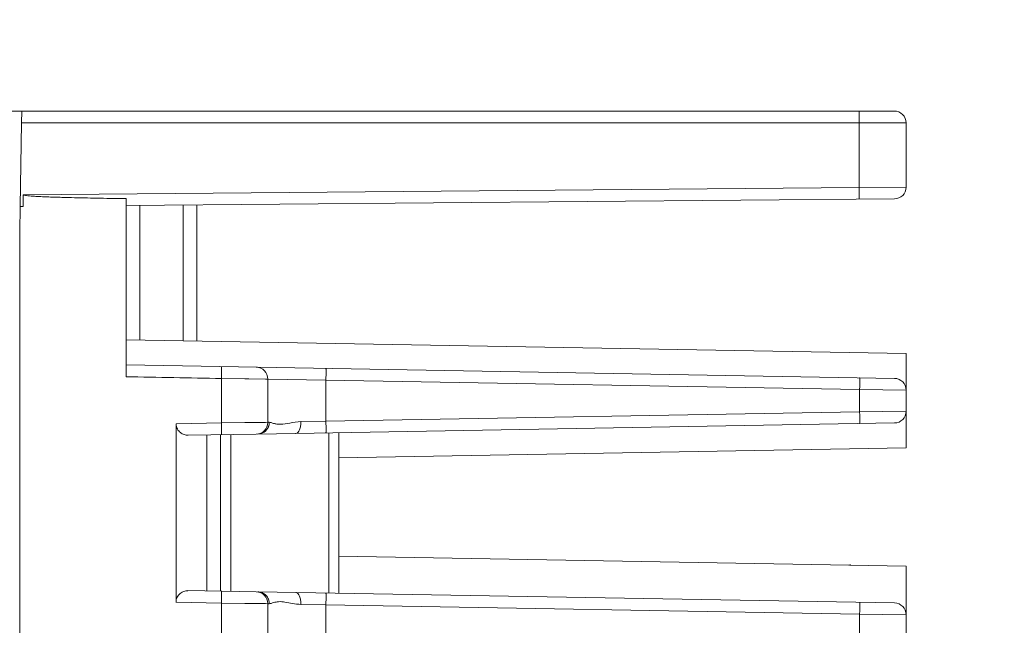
# Model space of a CAD drawing. Header units: millimetres. Extents: x -296 to 295, y -209 to 209.
# Tile 20 of 146: x -237 to -196, y -50 to -25. Entities that reach past the tile are written whole.
import ezdxf

# ---------------------------------------------------------------- set-up
doc = ezdxf.new("R2010")
doc.units = ezdxf.units.MM
doc.header["$MEASUREMENT"] = 0
doc.layers.add('layer 1', color=7, linetype='Continuous')

msp = doc.modelspace()

# ---------------------------------------------------------------- linework, layer by layer
at = {"layer": 'layer 1', "color": 1, "lineweight": 0}
msp.add_open_spline([(295.3283, 209.2747), (295.3283, 209.2747), (295.3283, -208.9236), (295.3283, -208.9236), (295.3283, -208.9236), (-296.1944, -208.9236), (-296.1944, -208.9236), (-296.1944, -208.9236), (-296.1944, 209.2747), (-296.1944, 209.2747), (-296.1944, 209.2747), (295.3283, 209.2747), (295.3283, 209.2747)], degree=3, knots=[0, 0, 0, 0, 0.25, 0.25, 0.25, 0.5, 0.5, 0.5, 0.75, 0.75, 0.75, 1, 1, 1, 1], dxfattribs=at)
at = {"layer": 'layer 1', "color": 5, "lineweight": 0}
msp.add_open_spline([(-281.2487, 194.7284), (-281.2487, 194.7284), (-281.2487, -197.0649), (-281.2487, -197.0649), (-281.2487, -197.0649), (283.3586, -197.0649), (283.3586, -197.0649)], degree=3, knots=[0, 0, 0, 0, 0.5, 0.5, 0.5, 1, 1, 1, 1], dxfattribs=at)
at = {"layer": 'layer 1', "lineweight": 9}
for points, knots in [([(-220.8043, 19.9914), (-220.8043, 21.1235), (-221.7221, 22.0413), (-222.8543, 22.0414), (-223.9865, 22.0414), (-224.9043, 21.1235), (-224.9043, 19.9914), (-224.9043, 18.8592), (-223.9865, 17.9414), (-222.8543, 17.9414), (-221.7221, 17.9413), (-220.8043, 18.8592), (-220.8043, 19.9913), (-220.8043, 74.3321), (-220.8043, -34.3494), (-220.8043, 19.9914)], [0, 0, 0, 0, 0.25, 0.25, 0.25, 0.5, 0.5, 0.5, 0.75, 0.75, 0.75, 1, 1, 1, 1.0001, 1.0001, 1.0001, 1.0001]), ([(-220.8043, 10.5914), (-220.8043, 11.7235), (-221.7221, 12.6413), (-222.8543, 12.6414), (-223.9865, 12.6414), (-224.9043, 11.7235), (-224.9043, 10.5914), (-224.9043, 9.4592), (-223.9865, 8.5414), (-222.8543, 8.5414), (-221.7221, 8.5413), (-220.8043, 9.4592), (-220.8043, 10.5913), (-220.8043, 64.9321), (-220.8043, -43.7494), (-220.8043, 10.5914)], [0, 0, 0, 0, 0.25, 0.25, 0.25, 0.5, 0.5, 0.5, 0.75, 0.75, 0.75, 1, 1, 1, 1.0001, 1.0001, 1.0001, 1.0001]), ([(-201.8368, -28.8886), (-201.8368, -28.8247), (-201.8369, -28.7608), (-201.8372, -28.6969), (-201.8373, -28.668), (-201.8374, -28.6391), (-201.8376, -28.6103), (-201.8377, -28.585), (-201.8379, -28.5597), (-201.8381, -28.5344), (-201.8383, -28.5137), (-201.8386, -28.4931), (-201.8388, -28.4723), (-201.8389, -28.4568), (-201.8391, -28.4412), (-201.8395, -28.4261), (-201.8397, -28.4207), (-201.8399, -28.4154), (-201.8399, -28.4096), (-201.84, -28.4055), (-201.8399, -28.4011), (-201.8404, -28.3978), (-201.8406, -28.3958), (-201.8411, -28.3942), (-201.8408, -28.3907), (-201.8407, -28.3895), (-201.8405, -28.3881), (-201.8412, -28.3884)], [0, 0, 0, 0, 0.1111111, 0.1111111, 0.1111111, 0.2222222, 0.2222222, 0.2222222, 0.3333333, 0.3333333, 0.3333333, 0.4444444, 0.4444444, 0.4444444, 0.5555556, 0.5555556, 0.5555556, 0.6666667, 0.6666667, 0.6666667, 0.7777778, 0.7777778, 0.7777778, 0.8888889, 0.8888889, 0.8888889, 1, 1, 1, 1]), ([(-199.8543, -28.8884), (-199.8543, -28.7557), (-199.907, -28.6286), (-200.0007, -28.5348), (-200.0945, -28.441), (-200.2217, -28.3884), (-200.3543, -28.3884)], [0, 0, 0, 0, 0.5, 0.5, 0.5, 1, 1, 1, 1]), ([(-201.8368, -32.1177), (-201.836, -32.1177), (-201.8363, -32.1164), (-201.8364, -32.1152), (-201.8369, -32.1119), (-201.8364, -32.1101), (-201.8361, -32.108), (-201.8356, -32.1045), (-201.8357, -32.1002), (-201.8358, -32.0961), (-201.8358, -32.0904), (-201.8356, -32.085), (-201.8355, -32.0796), (-201.8351, -32.0644), (-201.8352, -32.0489), (-201.8351, -32.0334), (-201.8351, -32.0126), (-201.835, -31.992), (-201.835, -31.9713), (-201.835, -31.9461), (-201.8351, -31.9208), (-201.8351, -31.8956), (-201.8352, -31.8667), (-201.8353, -31.8379), (-201.8355, -31.8091), (-201.8358, -31.7453), (-201.8363, -31.6815), (-201.8368, -31.6177)], [0, 0, 0, 0, 0.1111111, 0.1111111, 0.1111111, 0.2222222, 0.2222222, 0.2222222, 0.3333333, 0.3333333, 0.3333333, 0.4444444, 0.4444444, 0.4444444, 0.5555556, 0.5555556, 0.5555556, 0.6666667, 0.6666667, 0.6666667, 0.7777778, 0.7777778, 0.7777778, 0.8888889, 0.8888889, 0.8888889, 1, 1, 1, 1]), ([(-232.8543, -32.0891), (-233.2174, -32.0885), (-233.5805, -32.0821), (-233.9435, -32.0756), (-234.125, -32.0724), (-234.3066, -32.0692), (-234.4881, -32.0656), (-234.6696, -32.062), (-234.8511, -32.058), (-235.0326, -32.0537), (-235.2141, -32.0494), (-235.3956, -32.0447), (-235.577, -32.0394), (-235.6678, -32.0367), (-235.7585, -32.0339), (-235.8492, -32.0309), (-235.94, -32.0278), (-236.0307, -32.0246), (-236.1214, -32.0211), (-236.2121, -32.0176), (-236.3028, -32.0138), (-236.3935, -32.0096), (-236.4841, -32.0054), (-236.5748, -32.0008), (-236.6654, -31.9954), (-236.7107, -31.9927), (-236.756, -31.9898), (-236.8013, -31.9867), (-236.8466, -31.9835), (-236.8918, -31.9801), (-236.937, -31.976), (-236.9823, -31.9719), (-237.0276, -31.967), (-237.0724, -31.9616), (-237.0948, -31.9589), (-237.1171, -31.956), (-237.1397, -31.9514), (-237.1621, -31.9467), (-237.1848, -31.9404), (-237.2024, -31.9263)], [0, 0, 0, 0, 0.0769231, 0.0769231, 0.0769231, 0.1538462, 0.1538462, 0.1538462, 0.2307692, 0.2307692, 0.2307692, 0.3076923, 0.3076923, 0.3076923, 0.3846154, 0.3846154, 0.3846154, 0.4615385, 0.4615385, 0.4615385, 0.5384615, 0.5384615, 0.5384615, 0.6153846, 0.6153846, 0.6153846, 0.6923077, 0.6923077, 0.6923077, 0.7692308, 0.7692308, 0.7692308, 0.8461538, 0.8461538, 0.8461538, 0.9230769, 0.9230769, 0.9230769, 1, 1, 1, 1]), ([(-228.8189, -39.6976), (-228.8178, -39.6339), (-228.8169, -39.5702), (-228.8163, -39.5065), (-228.816, -39.4777), (-228.8157, -39.4489), (-228.8156, -39.4201), (-228.8154, -39.3949), (-228.8154, -39.3697), (-228.8153, -39.3445), (-228.8153, -39.3237), (-228.8153, -39.3028), (-228.8156, -39.2823), (-228.8159, -39.2671), (-228.8163, -39.252), (-228.8163, -39.2361), (-228.8163, -39.2304), (-228.8163, -39.2246), (-228.8168, -39.2196), (-228.8173, -39.216), (-228.818, -39.2128), (-228.8175, -39.2077), (-228.817, -39.2035), (-228.8158, -39.1981), (-228.819, -39.198)], [0, 0, 0, 0, 0.125, 0.125, 0.125, 0.25, 0.25, 0.25, 0.375, 0.375, 0.375, 0.5, 0.5, 0.5, 0.625, 0.625, 0.625, 0.75, 0.75, 0.75, 0.875, 0.875, 0.875, 1, 1, 1, 1]), ([(-224.3979, -39.2752), (-224.3947, -39.2752), (-224.3959, -39.2807), (-224.3964, -39.2848), (-224.3969, -39.2899), (-224.3962, -39.2931), (-224.3958, -39.2968), (-224.3952, -39.3018), (-224.3952, -39.3076), (-224.3952, -39.3133), (-224.3952, -39.3292), (-224.3948, -39.3442), (-224.3945, -39.3595), (-224.3942, -39.38), (-224.3943, -39.4008), (-224.3943, -39.4216), (-224.3944, -39.4469), (-224.3944, -39.4721), (-224.3945, -39.4973), (-224.3947, -39.5261), (-224.3949, -39.5549), (-224.3952, -39.5838), (-224.3959, -39.6476), (-224.3968, -39.7113), (-224.3979, -39.7751)], [0, 0, 0, 0, 0.125, 0.125, 0.125, 0.25, 0.25, 0.25, 0.375, 0.375, 0.375, 0.5, 0.5, 0.5, 0.625, 0.625, 0.625, 0.75, 0.75, 0.75, 0.875, 0.875, 0.875, 1, 1, 1, 1]), ([(-227.6613, -39.7129), (-227.6613, -39.7129), (-226.9503, -39.7223), (-226.9503, -39.7223), (-226.9503, -39.7223), (-226.8543, -39.7237), (-226.8543, -39.7237)], [0, 0, 0, 0, 0.5, 0.5, 0.5, 1, 1, 1, 1]), ([(-201.8194, -40.1692), (-201.8183, -40.1055), (-201.8174, -40.0418), (-201.8167, -39.978), (-201.8164, -39.9492), (-201.8162, -39.9203), (-201.816, -39.8916), (-201.8159, -39.8663), (-201.8158, -39.8412), (-201.8158, -39.8159), (-201.8157, -39.7951), (-201.8157, -39.7742), (-201.816, -39.7537), (-201.8162, -39.7384), (-201.8167, -39.7234), (-201.8167, -39.7074), (-201.8167, -39.7017), (-201.8166, -39.6959), (-201.8172, -39.6909), (-201.8176, -39.6873), (-201.8184, -39.6841), (-201.8178, -39.679), (-201.8174, -39.6748), (-201.8161, -39.6694), (-201.8194, -39.6693)], [0, 0, 0, 0, 0.125, 0.125, 0.125, 0.25, 0.25, 0.25, 0.375, 0.375, 0.375, 0.5, 0.5, 0.5, 0.625, 0.625, 0.625, 0.75, 0.75, 0.75, 0.875, 0.875, 0.875, 1, 1, 1, 1]), ([(-201.8194, -41.6074), (-201.8161, -41.6073), (-201.8174, -41.6019), (-201.8178, -41.5977), (-201.8184, -41.5927), (-201.8176, -41.5895), (-201.8172, -41.5858), (-201.8166, -41.5808), (-201.8167, -41.575), (-201.8167, -41.5693), (-201.8167, -41.5534), (-201.8162, -41.5384), (-201.816, -41.5231), (-201.8157, -41.5026), (-201.8157, -41.4818), (-201.8158, -41.461), (-201.8158, -41.4357), (-201.8159, -41.4105), (-201.816, -41.3853), (-201.8161, -41.3565), (-201.8164, -41.3277), (-201.8167, -41.2988), (-201.8174, -41.235), (-201.8183, -41.1713), (-201.8194, -41.1075)], [0, 0, 0, 0, 0.125, 0.125, 0.125, 0.25, 0.25, 0.25, 0.375, 0.375, 0.375, 0.5, 0.5, 0.5, 0.625, 0.625, 0.625, 0.75, 0.75, 0.75, 0.875, 0.875, 0.875, 1, 1, 1, 1]), ([(-230.7376, -41.612), (-230.7377, -41.6886), (-230.7192, -41.7664), (-230.6837, -41.8352), (-230.6527, -41.8954), (-230.6086, -41.9487), (-230.5558, -41.9901), (-230.5087, -42.027), (-230.4547, -42.0546), (-230.3976, -42.0738), (-230.3433, -42.0922), (-230.2863, -42.1031), (-230.2295, -42.1014)], [0, 0, 0, 0, 0.25, 0.25, 0.25, 0.5, 0.5, 0.5, 0.75, 0.75, 0.75, 1, 1, 1, 1]), ([(-228.8193, -42.0731), (-228.8168, -42.0746), (-228.8174, -42.0691), (-228.8178, -42.0645), (-228.8189, -42.05), (-228.8174, -42.0444), (-228.8166, -42.037), (-228.8153, -42.0248), (-228.8157, -42.0077), (-228.8159, -41.9916), (-228.8161, -41.9699), (-228.8158, -41.9503), (-228.8156, -41.9302), (-228.8155, -41.9056), (-228.8157, -41.8802), (-228.8159, -41.8551), (-228.8161, -41.8262), (-228.8163, -41.7977), (-228.8165, -41.769), (-228.8172, -41.7056), (-228.8181, -41.642), (-228.8192, -41.5784)], [0, 0, 0, 0, 0.1428571, 0.1428571, 0.1428571, 0.2857143, 0.2857143, 0.2857143, 0.4285714, 0.4285714, 0.4285714, 0.5714286, 0.5714286, 0.5714286, 0.7142857, 0.7142857, 0.7142857, 0.8571429, 0.8571429, 0.8571429, 1, 1, 1, 1]), ([(-226.8543, -41.553), (-226.8543, -41.553), (-226.9503, -41.5542), (-226.9503, -41.5542), (-226.9503, -41.5542), (-227.6613, -41.5634), (-227.6613, -41.5634)], [0, 0, 0, 0, 0.5, 0.5, 0.5, 1, 1, 1, 1]), ([(-226.8338, -41.7459), (-226.8272, -41.73), (-226.8214, -41.7137), (-226.8164, -41.6972), (-226.8021, -41.6501), (-226.7938, -41.6008), (-226.7939, -41.5518)], [0, 0, 0, 0, 0.5, 0.5, 0.5, 1, 1, 1, 1]), ([(-225.4589, -41.5238), (-225.6162, -41.5271), (-225.7718, -41.5547), (-225.9272, -41.5847), (-226.057, -41.6097), (-226.1868, -41.6364), (-226.3182, -41.6384), (-226.3716, -41.6392), (-226.4254, -41.636), (-226.4785, -41.6282), (-226.5237, -41.6215), (-226.5685, -41.6115), (-226.6123, -41.5992), (-226.6476, -41.5893), (-226.6823, -41.5779), (-226.7178, -41.5667), (-226.7427, -41.5589), (-226.768, -41.5512), (-226.7939, -41.5518)], [0, 0, 0, 0, 0.1666667, 0.1666667, 0.1666667, 0.3333333, 0.3333333, 0.3333333, 0.5, 0.5, 0.5, 0.6666667, 0.6666667, 0.6666667, 0.8333333, 0.8333333, 0.8333333, 1, 1, 1, 1]), ([(-225.6711, -42.0237), (-225.6002, -42.0225), (-225.5492, -41.9464), (-225.518, -41.876), (-225.4924, -41.818), (-225.4801, -41.7638), (-225.4717, -41.7071), (-225.4628, -41.6475), (-225.458, -41.585), (-225.4589, -41.5238)], [0, 0, 0, 0, 0.3333333, 0.3333333, 0.3333333, 0.6666667, 0.6666667, 0.6666667, 1, 1, 1, 1]), ([(-224.3979, -41.5016), (-224.3968, -41.5653), (-224.3959, -41.6291), (-224.3952, -41.6928), (-224.3949, -41.7216), (-224.3947, -41.7505), (-224.3945, -41.7793), (-224.3944, -41.8045), (-224.3944, -41.8296), (-224.3943, -41.855), (-224.3943, -41.8757), (-224.3942, -41.8966), (-224.3945, -41.9171), (-224.3948, -41.9324), (-224.3952, -41.9474), (-224.3952, -41.9634), (-224.3952, -41.9691), (-224.3952, -41.9749), (-224.3958, -41.9799), (-224.3962, -41.9835), (-224.3969, -41.9867), (-224.3964, -41.9918), (-224.3959, -41.996), (-224.3946, -42.0015), (-224.3979, -42.0015)], [0, 0, 0, 0, 0.125, 0.125, 0.125, 0.25, 0.25, 0.25, 0.375, 0.375, 0.375, 0.5, 0.5, 0.5, 0.625, 0.625, 0.625, 0.75, 0.75, 0.75, 0.875, 0.875, 0.875, 1, 1, 1, 1]), ([(-227.2731, -42.0517), (-227.1825, -42.0501), (-227.0906, -42.0208), (-227.0141, -41.9689), (-226.9335, -41.9142), (-226.87, -41.8344), (-226.8338, -41.7459)], [0, 0, 0, 0, 0.5, 0.5, 0.5, 1, 1, 1, 1]), ([(-230.7411, -49.1641), (-230.741, -49.0884), (-230.7229, -49.0113), (-230.6879, -48.9431), (-230.6573, -48.8833), (-230.6138, -48.8303), (-230.5615, -48.7893), (-230.515, -48.7528), (-230.4614, -48.7258), (-230.4051, -48.706), (-230.3514, -48.6871), (-230.2952, -48.6746), (-230.2389, -48.6759)], [0, 0, 0, 0, 0.25, 0.25, 0.25, 0.5, 0.5, 0.5, 0.75, 0.75, 0.75, 1, 1, 1, 1]), ([(-228.8205, -49.1976), (-228.8194, -49.1346), (-228.8185, -49.0715), (-228.8178, -49.0085), (-228.8176, -48.9801), (-228.8174, -48.9518), (-228.8171, -48.9232), (-228.8169, -48.8982), (-228.8167, -48.8731), (-228.8169, -48.8486), (-228.817, -48.8285), (-228.8174, -48.8089), (-228.8171, -48.7874), (-228.8168, -48.7715), (-228.8162, -48.7546), (-228.8177, -48.7421), (-228.8186, -48.7345), (-228.8203, -48.7285), (-228.8188, -48.7145), (-228.8183, -48.7099), (-228.8175, -48.7045), (-228.8203, -48.7056)], [0, 0, 0, 0, 0.1428571, 0.1428571, 0.1428571, 0.2857143, 0.2857143, 0.2857143, 0.4285714, 0.4285714, 0.4285714, 0.5714286, 0.5714286, 0.5714286, 0.7142857, 0.7142857, 0.7142857, 0.8571429, 0.8571429, 0.8571429, 1, 1, 1, 1]), ([(-227.0891, -48.7672), (-227.1042, -48.7605), (-227.1196, -48.7546), (-227.1353, -48.7494), (-227.1797, -48.7347), (-227.2264, -48.7258), (-227.2731, -48.725)], [0, 0, 0, 0, 0.5, 0.5, 0.5, 1, 1, 1, 1]), ([(-226.8318, -49.0357), (-226.8553, -48.9766), (-226.8893, -48.9205), (-226.9336, -48.8743), (-226.9775, -48.8286), (-227.0315, -48.7925), (-227.0891, -48.7672)], [0, 0, 0, 0, 0.5, 0.5, 0.5, 1, 1, 1, 1]), ([(-226.7939, -49.2249), (-226.7939, -49.2095), (-226.7947, -49.1941), (-226.7963, -49.1787), (-226.8012, -49.1298), (-226.8136, -49.0814), (-226.8318, -49.0357)], [0, 0, 0, 0, 0.5, 0.5, 0.5, 1, 1, 1, 1]), ([(-226.6126, -49.1776), (-226.5439, -49.1583), (-226.473, -49.1448), (-226.4018, -49.1403), (-226.3125, -49.1346), (-226.2225, -49.1429), (-226.1338, -49.1559), (-226.0273, -49.1714), (-225.9226, -49.1937), (-225.8168, -49.2125), (-225.6985, -49.2336), (-225.5789, -49.2504), (-225.4589, -49.2529)], [0, 0, 0, 0, 0.25, 0.25, 0.25, 0.5, 0.5, 0.5, 0.75, 0.75, 0.75, 1, 1, 1, 1]), ([(-225.6711, -48.753), (-225.6002, -48.7542), (-225.5492, -48.8303), (-225.518, -48.9007), (-225.4924, -48.9587), (-225.4801, -49.0129), (-225.4717, -49.0697), (-225.4628, -49.1292), (-225.458, -49.1917), (-225.4589, -49.2529)], [0, 0, 0, 0, 0.3333333, 0.3333333, 0.3333333, 0.6666667, 0.6666667, 0.6666667, 1, 1, 1, 1]), ([(-224.3979, -48.7752), (-224.3947, -48.7752), (-224.3959, -48.7807), (-224.3964, -48.7848), (-224.3969, -48.7899), (-224.3962, -48.7931), (-224.3958, -48.7968), (-224.3952, -48.8018), (-224.3952, -48.8076), (-224.3952, -48.8133), (-224.3952, -48.8292), (-224.3948, -48.8442), (-224.3945, -48.8595), (-224.3942, -48.88), (-224.3943, -48.9008), (-224.3943, -48.9216), (-224.3944, -48.9469), (-224.3944, -48.9721), (-224.3945, -48.9973), (-224.3947, -49.0261), (-224.3949, -49.0549), (-224.3952, -49.0838), (-224.3959, -49.1476), (-224.3968, -49.2113), (-224.3979, -49.2751)], [0, 0, 0, 0, 0.125, 0.125, 0.125, 0.25, 0.25, 0.25, 0.375, 0.375, 0.375, 0.5, 0.5, 0.5, 0.625, 0.625, 0.625, 0.75, 0.75, 0.75, 0.875, 0.875, 0.875, 1, 1, 1, 1]), ([(-227.662, -49.2128), (-227.662, -49.2128), (-226.9504, -49.2223), (-226.9504, -49.2223), (-226.9504, -49.2223), (-226.8543, -49.2237), (-226.8543, -49.2237)], [0, 0, 0, 0, 0.5, 0.5, 0.5, 1, 1, 1, 1]), ([(-226.7939, -49.2249), (-226.7681, -49.2255), (-226.7428, -49.2178), (-226.7179, -49.21), (-226.6825, -49.1989), (-226.648, -49.1876), (-226.6126, -49.1776)], [0, 0, 0, 0, 0.5, 0.5, 0.5, 1, 1, 1, 1]), ([(-201.8194, -49.6692), (-201.8183, -49.6055), (-201.8174, -49.5418), (-201.8167, -49.478), (-201.8164, -49.4492), (-201.8162, -49.4203), (-201.816, -49.3916), (-201.8159, -49.3663), (-201.8158, -49.3412), (-201.8158, -49.3159), (-201.8157, -49.2951), (-201.8157, -49.2742), (-201.816, -49.2537), (-201.8162, -49.2384), (-201.8167, -49.2234), (-201.8167, -49.2074), (-201.8167, -49.2017), (-201.8166, -49.1959), (-201.8172, -49.1909), (-201.8176, -49.1873), (-201.8184, -49.1841), (-201.8178, -49.179), (-201.8174, -49.1748), (-201.8161, -49.1694), (-201.8194, -49.1693)], [0, 0, 0, 0, 0.125, 0.125, 0.125, 0.25, 0.25, 0.25, 0.375, 0.375, 0.375, 0.5, 0.5, 0.5, 0.625, 0.625, 0.625, 0.75, 0.75, 0.75, 0.875, 0.875, 0.875, 1, 1, 1, 1])]:
    msp.add_open_spline(points, degree=3, knots=knots, dxfattribs=at)
for points in [[(-254.8543, -28.3884), (-254.8543, -28.3884), (-200.3543, -28.3884), (-200.3543, -28.3884)], [(-237.2739, -28.8909), (-237.2739, -28.8909), (-237.2652, -28.3884), (-237.2652, -28.3884)], [(-237.3357, -32.4269), (-237.3357, -32.4269), (-237.2739, -28.8886), (-237.2739, -28.8886)], [(-201.8368, -28.8886), (-201.8368, -28.8886), (-237.2739, -28.8886), (-237.2739, -28.8886)], [(-199.8543, -28.8884), (-199.8543, -28.8884), (-201.8368, -28.8884), (-201.8368, -28.8884)], [(-201.8368, -31.6177), (-201.8368, -31.6177), (-201.8368, -28.8886), (-201.8368, -28.8886)], [(-199.8543, -28.8884), (-199.8543, -28.8884), (-199.8543, -31.6047), (-199.8543, -31.6047)], [(-201.8368, -31.6177), (-201.8368, -31.6177), (-237.2027, -31.9263), (-237.2027, -31.9263)], [(-199.8543, -31.6047), (-199.8543, -31.6047), (-201.8368, -31.6177), (-201.8368, -31.6177)], [(-200.3499, -32.1047), (-200.0755, -32.1023), (-199.8543, -31.8791), (-199.8543, -31.6047)], [(-237.2027, -32.4269), (-237.2027, -32.4269), (-237.2027, -31.9263), (-237.2027, -31.9263)], [(-237.3543, -33.4931), (-237.3543, -33.4931), (-237.3357, -32.4273), (-237.3357, -32.4273)], [(-237.3357, -32.4269), (-237.3357, -32.4269), (-237.2027, -32.4269), (-237.2027, -32.4269)], [(-232.8543, -32.089), (-232.8543, -32.089), (-232.8543, -39.6231), (-232.8543, -39.6231)], [(-232.8543, -32.3884), (-232.8543, -32.3884), (-200.3499, -32.1047), (-200.3499, -32.1047)], [(-232.2685, -32.3832), (-232.2685, -32.3832), (-232.2685, -38.0726), (-232.2685, -38.0726)], [(-230.4401, -38.1045), (-230.4401, -38.1045), (-230.4401, -32.3673), (-230.4401, -32.3673)], [(-229.8543, -32.3622), (-229.8543, -32.3622), (-229.8543, -38.1147), (-229.8543, -38.1147)], [(-237.3543, -106.8812), (-237.3543, -106.8812), (-237.3543, -33.4931), (-237.3543, -33.4931)], [(-199.8543, -38.6384), (-199.8543, -38.6384), (-232.8543, -38.0623), (-232.8543, -38.0623)], [(-199.8543, -42.6384), (-199.8543, -42.6384), (-199.8543, -38.6384), (-199.8543, -38.6384)], [(-200.3456, -39.695), (-200.3456, -39.695), (-232.8543, -39.1276), (-232.8543, -39.1276)], [(-226.8543, -39.7237), (-226.8543, -39.4509), (-227.0729, -39.2285), (-227.3456, -39.2237)], [(-232.8544, -39.6235), (-231.5093, -39.6511), (-230.1642, -39.6758), (-228.819, -39.6976)], [(-228.819, -39.6976), (-228.819, -39.6976), (-228.8193, -41.5785), (-228.8193, -41.5785)], [(-228.8189, -39.6976), (-228.8189, -39.6976), (-226.8543, -39.7237), (-226.8543, -39.7237)], [(-228.8189, -39.6976), (-228.8189, -39.6976), (-227.6613, -39.7129), (-227.6613, -39.7129)], [(-226.8543, -39.7237), (-226.8543, -39.7237), (-226.8543, -41.553), (-226.8543, -41.553)], [(-226.8543, -39.7237), (-226.8543, -39.7237), (-224.3979, -39.7751), (-224.3979, -39.7751)], [(-224.3979, -39.7751), (-224.3979, -39.7751), (-224.3979, -41.5016), (-224.3979, -41.5016)], [(-224.3979, -39.7751), (-224.3979, -39.7751), (-201.8194, -40.1692), (-201.8194, -40.1692)], [(-199.8543, -40.1949), (-199.8543, -39.9222), (-200.0729, -39.6998), (-200.3456, -39.695)], [(-201.8194, -41.1075), (-201.8194, -41.1075), (-201.8194, -40.1692), (-201.8194, -40.1692)], [(-201.8194, -40.1692), (-201.8194, -40.1692), (-199.8543, -40.1949), (-199.8543, -40.1949)], [(-201.8194, -41.1075), (-201.8194, -41.1075), (-224.3979, -41.5016), (-224.3979, -41.5016)], [(-201.8194, -41.1075), (-201.8194, -41.1075), (-199.8543, -41.0818), (-199.8543, -41.0818)], [(-200.3456, -41.5817), (-200.0729, -41.5769), (-199.8543, -41.3545), (-199.8543, -41.0818)], [(-230.7376, -41.612), (-230.7392, -44.1294), (-230.7395, -46.6468), (-230.7411, -49.1641)], [(-228.8193, -41.5785), (-228.8193, -41.5785), (-230.7384, -41.612), (-230.7384, -41.612)], [(-226.8543, -41.553), (-226.8543, -41.553), (-228.8192, -41.5785), (-228.8192, -41.5785)], [(-227.6613, -41.5634), (-227.6613, -41.5634), (-228.8192, -41.5785), (-228.8192, -41.5785)], [(-227.3456, -42.053), (-227.0729, -42.0482), (-226.8543, -41.8258), (-226.8543, -41.553)], [(-227.2731, -42.0517), (-227.2731, -42.0517), (-200.3456, -41.5817), (-200.3456, -41.5817)], [(-226.7939, -41.5518), (-226.7939, -41.5518), (-226.8543, -41.553), (-226.8543, -41.553)], [(-225.4589, -41.5238), (-225.4589, -41.5238), (-224.3979, -41.5016), (-224.3979, -41.5016)], [(-230.2295, -42.1033), (-230.2295, -42.1033), (-227.3456, -42.053), (-227.3456, -42.053)], [(-224.2826, -48.7772), (-224.2826, -48.7772), (-224.2826, -41.9995), (-224.2826, -41.9995)], [(-223.8543, -41.992), (-223.8543, -41.992), (-223.8543, -48.7847), (-223.8543, -48.7847)], [(-229.4401, -48.6872), (-229.4401, -48.6872), (-229.4401, -42.0895), (-229.4401, -42.0895)], [(-228.8543, -42.0793), (-228.8543, -42.0793), (-228.8543, -48.6974), (-228.8543, -48.6974)], [(-228.426, -42.0718), (-228.426, -42.0718), (-228.426, -48.7049), (-228.426, -48.7049)], [(-199.8543, -42.6384), (-199.8543, -42.6384), (-223.8543, -43.0573), (-223.8543, -43.0573)], [(-199.8543, -47.6383), (-199.8543, -47.6383), (-223.8534, -47.2194), (-223.8534, -47.2194)], [(-202.2108, -47.5666), (-202.2108, -47.5666), (-202.2741, -47.596), (-202.2741, -47.596)], [(-199.8543, -52.6384), (-199.8543, -52.6384), (-199.8543, -47.6383), (-199.8543, -47.6383)], [(-227.3456, -48.7237), (-227.3456, -48.7237), (-230.2388, -48.6732), (-230.2388, -48.6732)], [(-226.8543, -49.2237), (-226.8543, -48.9509), (-227.0729, -48.7285), (-227.3455, -48.7237)], [(-227.2731, -48.725), (-227.2731, -48.725), (-200.3456, -49.195), (-200.3456, -49.195)], [(-230.7421, -49.1641), (-230.7421, -49.1641), (-228.8206, -49.1976), (-228.8206, -49.1976)], [(-228.8206, -49.1976), (-228.8206, -49.1976), (-228.8208, -51.0784), (-228.8208, -51.0784)], [(-228.8204, -49.1976), (-228.8204, -49.1976), (-226.8543, -49.2237), (-226.8543, -49.2237)], [(-228.8204, -49.1976), (-228.8204, -49.1976), (-227.662, -49.2128), (-227.662, -49.2128)], [(-226.8543, -49.2237), (-226.8543, -49.2237), (-226.8543, -51.053), (-226.8543, -51.053)], [(-226.8543, -49.2237), (-226.8543, -49.2237), (-226.7939, -49.2249), (-226.7939, -49.2249)], [(-224.3979, -49.2751), (-224.3979, -49.2751), (-225.4589, -49.2529), (-225.4589, -49.2529)], [(-224.3979, -49.2751), (-224.3979, -49.2751), (-224.3979, -51.0016), (-224.3979, -51.0016)], [(-224.3979, -49.2751), (-224.3979, -49.2751), (-201.8194, -49.6692), (-201.8194, -49.6692)], [(-199.8543, -49.6949), (-199.8543, -49.4222), (-200.0729, -49.1998), (-200.3456, -49.195)], [(-201.8194, -50.6075), (-201.8194, -50.6075), (-201.8194, -49.6692), (-201.8194, -49.6692)], [(-201.8194, -49.6692), (-201.8194, -49.6692), (-199.8543, -49.6949), (-199.8543, -49.6949)]]:
    msp.add_open_spline(points, degree=3, dxfattribs=at)

doc.saveas('drawing.dxf')
